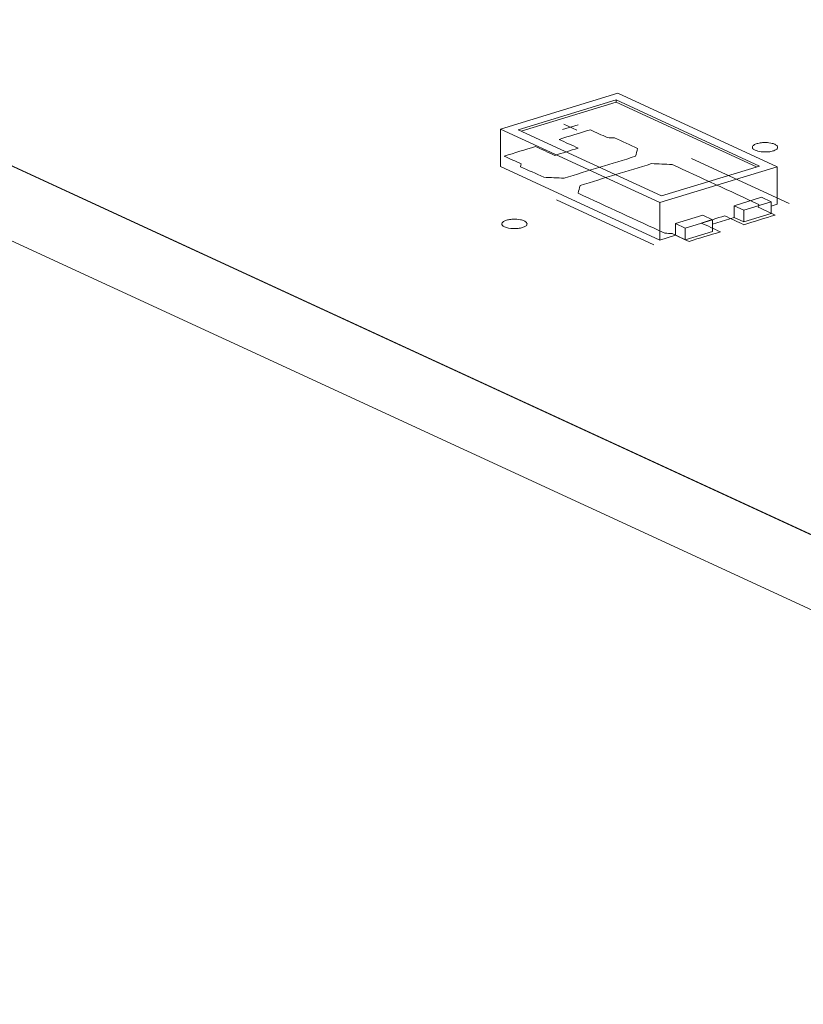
# Model space of a CAD drawing. Header units: inches. Extents: x -35 to 647, y 178 to 608.
# Tile 24 of 234: x 217 to 233, y 283 to 303. Entities that reach past the tile are written whole.
import ezdxf

# ---------------------------------------------------------------- set-up
doc = ezdxf.new("R2010")
doc.units = ezdxf.units.IN
doc.header["$MEASUREMENT"] = 0
doc.layers.add('1', color=7, linetype='Continuous')

# ---------------------------------------------------------------- blocks, each defined once
blk = doc.blocks.new('block 2803')
at = {"layer": '1', "color": 155, "lineweight": 18, "true_color": 0x4c7299}
blk.add_lwpolyline([(230.208, 299.013), (227.368, 300.323)], dxfattribs=at)
blk = doc.blocks.new('block 2804')
at = {"layer": '1', "color": 155, "lineweight": 18, "true_color": 0x4c7299}
blk.add_lwpolyline([(232.147, 299.605), (230.208, 299.013)], dxfattribs=at)
blk = doc.blocks.new('block 2805')
at = {"layer": '1', "color": 155, "lineweight": 18, "true_color": 0x4c7299}
blk.add_lwpolyline([(229.307, 300.916), (232.147, 299.605)], dxfattribs=at)
blk = doc.blocks.new('block 2806')
at = {"layer": '1', "color": 155, "lineweight": 18, "true_color": 0x4c7299}
blk.add_lwpolyline([(230.172, 298.881), (232.499, 299.592)], dxfattribs=at)
blk = doc.blocks.new('block 2807')
at = {"layer": '1', "color": 155, "lineweight": 18, "true_color": 0x4c7299}
blk.add_lwpolyline([(229.343, 301.048), (227.016, 300.337)], dxfattribs=at)
blk = doc.blocks.new('block 2808')
at = {"layer": '1', "color": 155, "lineweight": 18, "true_color": 0x4c7299}
blk.add_lwpolyline([(227.016, 300.337), (230.172, 298.881)], dxfattribs=at)
blk = doc.blocks.new('block 2809')
at = {"layer": '1', "color": 155, "lineweight": 18, "true_color": 0x4c7299}
blk.add_lwpolyline([(227.368, 300.323), (229.307, 300.916)], dxfattribs=at)
blk = doc.blocks.new('block 2810')
at = {"layer": '1', "color": 155, "lineweight": 18, "true_color": 0x4c7299}
blk.add_lwpolyline([(231.835, 298.734), (232.378, 298.9)], dxfattribs=at)
blk = doc.blocks.new('block 2811')
at = {"layer": '1', "color": 155, "lineweight": 18, "true_color": 0x4c7299}
blk.add_lwpolyline([(231.646, 298.821), (231.835, 298.734)], dxfattribs=at)
blk = doc.blocks.new('block 2812')
at = {"layer": '1', "color": 155, "lineweight": 18, "true_color": 0x4c7299}
blk.add_lwpolyline([(230.672, 298.379), (230.482, 298.466)], dxfattribs=at)
blk = doc.blocks.new('block 2813')
at = {"layer": '1', "color": 155, "lineweight": 18, "true_color": 0x4c7299}
blk.add_lwpolyline([(231.214, 298.544), (230.672, 298.379)], dxfattribs=at)
blk = doc.blocks.new('block 2814')
at = {"layer": '1', "color": 155, "lineweight": 18, "true_color": 0x4c7299}
blk.add_lwpolyline([(232.499, 299.592), (229.343, 301.048)], dxfattribs=at)
blk = doc.blocks.new('block 2815')
at = {"layer": '1', "color": 155, "lineweight": 18, "true_color": 0x4c7299}
blk.add_lwpolyline([(232.378, 298.9), (232.188, 298.987)], dxfattribs=at)
blk = doc.blocks.new('block 3386')
at = {"layer": '1', "color": 155, "lineweight": 18, "true_color": 0x4c7299}
blk.add_lwpolyline([(231.025, 298.632), (231.214, 298.544)], dxfattribs=at)
blk = doc.blocks.new('block 3809')
at = {"layer": '1', "color": 155, "lineweight": 18, "true_color": 0x4c7299}
blk.add_lwpolyline([(232.499, 299.592), (232.499, 298.85)], dxfattribs=at)
blk = doc.blocks.new('block 3810')
at = {"layer": '1', "color": 155, "lineweight": 18, "true_color": 0x4c7299}
blk.add_lwpolyline([(227.016, 300.337), (227.016, 299.595)], dxfattribs=at)
blk = doc.blocks.new('block 3811')
at = {"layer": '1', "color": 155, "lineweight": 18, "true_color": 0x4c7299}
blk.add_lwpolyline([(230.172, 298.881), (230.172, 298.139)], dxfattribs=at)
blk = doc.blocks.new('block 3812')
at = {"layer": '1', "color": 155, "lineweight": 18, "true_color": 0x4c7299}
blk.add_lwpolyline([(229.307, 300.869), (229.307, 300.916)], dxfattribs=at)
blk = doc.blocks.new('block 3813')
at = {"layer": '1', "color": 155, "lineweight": 18, "true_color": 0x4c7299}
blk.add_lwpolyline([(227.428, 300.295), (229.307, 300.869)], dxfattribs=at)
blk = doc.blocks.new('block 3814')
at = {"layer": '1', "color": 155, "lineweight": 18, "true_color": 0x4c7299}
blk.add_lwpolyline([(229.307, 300.869), (232.087, 299.587)], dxfattribs=at)
blk = doc.blocks.new('block 3815')
at = {"layer": '1', "color": 155, "lineweight": 18, "true_color": 0x4c7299}
blk.add_lwpolyline([(230.482, 298.466), (230.482, 298.234)], dxfattribs=at)
blk = doc.blocks.new('block 3816')
at = {"layer": '1', "color": 155, "lineweight": 18, "true_color": 0x4c7299}
blk.add_lwpolyline([(231.646, 298.821), (231.646, 298.59)], dxfattribs=at)
blk = doc.blocks.new('block 3817')
at = {"layer": '1', "color": 155, "lineweight": 18, "true_color": 0x4c7299}
blk.add_lwpolyline([(232.188, 298.987), (231.646, 298.821)], dxfattribs=at)
blk = doc.blocks.new('block 3818')
at = {"layer": '1', "color": 155, "lineweight": 18, "true_color": 0x4c7299}
blk.add_lwpolyline([(231.214, 298.544), (231.214, 298.313)], dxfattribs=at)
blk = doc.blocks.new('block 3819')
at = {"layer": '1', "color": 155, "lineweight": 18, "true_color": 0x4c7299}
blk.add_lwpolyline([(230.672, 298.379), (230.672, 298.147)], dxfattribs=at)
blk = doc.blocks.new('block 3820')
at = {"layer": '1', "color": 155, "lineweight": 18, "true_color": 0x4c7299}
blk.add_lwpolyline([(231.835, 298.734), (231.835, 298.502)], dxfattribs=at)
blk = doc.blocks.new('block 3821')
at = {"layer": '1', "color": 155, "lineweight": 18, "true_color": 0x4c7299}
blk.add_lwpolyline([(232.378, 298.9), (232.378, 298.668)], dxfattribs=at)
blk = doc.blocks.new('block 3822')
at = {"layer": '1', "color": 155, "lineweight": 18, "true_color": 0x4c7299}
blk.add_lwpolyline([(230.482, 298.466), (231.025, 298.632)], dxfattribs=at)
blk = doc.blocks.new('block 3823')
at = {"layer": '1', "color": 155, "lineweight": 18, "true_color": 0x4c7299}
blk.add_lwpolyline([(231.835, 298.502), (232.378, 298.668)], dxfattribs=at)
blk = doc.blocks.new('block 3824')
at = {"layer": '1', "color": 155, "lineweight": 18, "true_color": 0x4c7299}
blk.add_lwpolyline([(231.214, 298.313), (230.672, 298.147)], dxfattribs=at)
blk = doc.blocks.new('block 3825')
at = {"layer": '1', "color": 155, "lineweight": 18, "true_color": 0x4c7299}
blk.add_lwpolyline([(231.646, 298.59), (231.835, 298.502)], dxfattribs=at)
blk = doc.blocks.new('block 3826')
at = {"layer": '1', "color": 155, "lineweight": 18, "true_color": 0x4c7299}
blk.add_lwpolyline([(230.672, 298.147), (230.482, 298.234)], dxfattribs=at)
blk = doc.blocks.new('block 3827')
at = {"layer": '1', "color": 155, "lineweight": 18, "true_color": 0x4c7299}
blk.add_lwpolyline([(227.016, 299.595), (230.172, 298.139)], dxfattribs=at)
blk = doc.blocks.new('block 3828')
at = {"layer": '1', "color": 155, "lineweight": 18, "true_color": 0x4c7299}
blk.add_lwpolyline([(230.172, 298.139), (230.482, 298.234)], dxfattribs=at)
blk = doc.blocks.new('block 3829')
at = {"layer": '1', "color": 155, "lineweight": 18, "true_color": 0x4c7299}
blk.add_lwpolyline([(232.378, 298.813), (232.499, 298.85)], dxfattribs=at)
blk = doc.blocks.new('block 3830')
at = {"layer": '1', "color": 155, "lineweight": 18, "true_color": 0x4c7299}
blk.add_lwpolyline([(231.214, 298.458), (231.646, 298.59)], dxfattribs=at)
blk = doc.blocks.new('block 4896')
at = {"layer": '1', "color": 18, "lineweight": 13, "true_color": 0x4c0000}
blk.add_lwpolyline([(269.044, 275.758), (193.155, 310.765)], dxfattribs=at)
blk = doc.blocks.new('block 4900')
at = {"layer": '1', "color": 18, "lineweight": 13, "true_color": 0x4c0000}
blk.add_lwpolyline([(269.044, 275.758), (193.155, 310.765)], dxfattribs=at)
blk = doc.blocks.new('block 4964')
at = {"layer": '1', "color": 18, "lineweight": 13, "true_color": 0x4c0000}
blk.add_lwpolyline([(230.056, 298.046), (228.124, 298.937)], dxfattribs=at)
blk = doc.blocks.new('block 4977')
at = {"layer": '1', "color": 18, "lineweight": 13, "true_color": 0x4c0000}
blk.add_lwpolyline([(230.056, 298.046), (228.124, 298.937)], dxfattribs=at)
blk = doc.blocks.new('block 5124')
at = {"layer": '1', "color": 18, "lineweight": 13, "true_color": 0x4c0000}
blk.add_lwpolyline([(232.734, 298.865), (230.802, 299.756)], dxfattribs=at)
blk = doc.blocks.new('block 5125')
at = {"layer": '1', "color": 18, "lineweight": 13, "true_color": 0x4c0000}
blk.add_lwpolyline([(228.274, 300.435), (228.526, 300.319)], dxfattribs=at)
blk = doc.blocks.new('block 5126')
at = {"layer": '1', "color": 18, "lineweight": 13, "true_color": 0x4c0000}
blk.add_lwpolyline([(228.245, 300.33), (228.555, 300.425)], dxfattribs=at)
blk = doc.blocks.new('block 5148')
at = {"layer": '1', "color": 18, "lineweight": 13, "true_color": 0x4c0000}
blk.add_lwpolyline([(232.734, 298.865), (230.802, 299.756)], dxfattribs=at)
blk = doc.blocks.new('block 5155')
at = {"layer": '1', "color": 18, "lineweight": 13, "true_color": 0x4c0000}
blk.add_lwpolyline([(228.274, 300.435), (228.526, 300.319)], dxfattribs=at)
blk = doc.blocks.new('block 5189')
at = {"layer": '1', "color": 18, "lineweight": 13, "true_color": 0x4c0000}
blk.add_lwpolyline([(228.245, 300.33), (228.555, 300.425)], dxfattribs=at)
blk = doc.blocks.new('block 7568')
at = {"layer": '1', "color": 155, "lineweight": 18, "true_color": 0x4c7299}
blk.add_lwpolyline([(269.044, 275.758), (193.155, 310.765)], dxfattribs=at)
blk = doc.blocks.new('block 7593')
at = {"layer": '1', "color": 155, "lineweight": 18, "true_color": 0x4c7299}
blk.add_lwpolyline([(269.044, 274.275), (193.155, 309.282)], dxfattribs=at)
blk = doc.blocks.new('block 7602')
at = {"layer": '1', "color": 18, "lineweight": 13, "true_color": 0x4c0000}
blk.add_lwpolyline([(325.424, 249.75), (278.203, 271.533), (272.301, 274.256), (272.279, 274.569), (272.952, 274.948), (272.42, 275.8), (268.385, 276.062), (256.579, 281.508), (232.969, 292.399), (209.358, 303.291), (197.553, 308.736), (194.602, 310.098), (193.191, 310.776), (194.334, 311.541), (193.097, 312.281), (190.777, 312.214), (187.736, 313.265)], dxfattribs=at)
blk = doc.blocks.new('block 7605')
at = {"layer": '1', "color": 18, "lineweight": 13, "true_color": 0x4c0000}
blk.add_lwpolyline([(325.424, 249.75), (278.203, 271.533), (272.301, 274.256), (272.279, 274.569), (272.952, 274.948), (272.42, 275.8), (268.385, 276.062), (256.579, 281.508), (232.969, 292.399), (209.358, 303.291), (197.553, 308.736), (194.602, 310.098), (193.191, 310.776), (194.334, 311.541), (193.097, 312.281), (190.777, 312.214), (187.736, 313.265)], dxfattribs=at)
blk = doc.blocks.new('block 7706')
at = {"layer": '1', "color": 18, "lineweight": 13, "true_color": 0x4c0000}
blk.add_open_spline([(231.838, 298.445), (232.044, 298.509), (232.251, 298.572), (232.458, 298.635), (232.346, 298.686), (232.235, 298.738), (232.123, 298.789), (232.127, 298.808), (232.13, 298.826), (232.133, 298.844), (231.56, 299.109), (230.987, 299.373), (230.415, 299.637), (230.279, 299.643), (230.144, 299.648), (230.008, 299.653), (229.537, 299.509), (229.065, 299.365), (228.593, 299.221), (228.58, 299.17), (228.567, 299.119), (228.553, 299.068), (229.126, 298.804), (229.699, 298.54), (230.272, 298.276), (230.32, 298.273), (230.369, 298.271), (230.417, 298.268), (230.529, 298.217), (230.64, 298.165), (230.752, 298.114), (230.959, 298.177), (231.165, 298.24), (231.372, 298.303), (231.246, 298.361), (231.12, 298.42), (230.993, 298.478), (231.149, 298.525), (231.304, 298.573), (231.459, 298.62), (231.585, 298.562), (231.711, 298.504), (231.838, 298.445)], degree=3, knots=[0, 0, 0, 0, 1, 1, 1, 2, 2, 2, 3, 3, 3, 4, 4, 4, 5, 5, 5, 6, 6, 6, 7, 7, 7, 8, 8, 8, 9, 9, 9, 10, 10, 10, 11, 11, 11, 12, 12, 12, 13, 13, 13, 14, 14, 14, 14], dxfattribs=at)
blk = doc.blocks.new('block 7707')
at = {"layer": '1', "color": 18, "lineweight": 13, "true_color": 0x4c0000}
blk.add_open_spline([(231.838, 298.445), (232.044, 298.509), (232.251, 298.572), (232.458, 298.635), (232.346, 298.686), (232.235, 298.738), (232.123, 298.789), (232.127, 298.808), (232.13, 298.826), (232.133, 298.844), (231.56, 299.109), (230.987, 299.373), (230.415, 299.637), (230.279, 299.643), (230.144, 299.648), (230.008, 299.653), (229.537, 299.509), (229.065, 299.365), (228.593, 299.221), (228.58, 299.17), (228.567, 299.119), (228.553, 299.068), (229.126, 298.804), (229.699, 298.54), (230.272, 298.276), (230.32, 298.273), (230.369, 298.271), (230.417, 298.268), (230.529, 298.217), (230.64, 298.165), (230.752, 298.114), (230.959, 298.177), (231.165, 298.24), (231.372, 298.303), (231.246, 298.361), (231.12, 298.42), (230.993, 298.478), (231.149, 298.525), (231.304, 298.573), (231.459, 298.62), (231.585, 298.562), (231.711, 298.504), (231.838, 298.445)], degree=3, knots=[0, 0, 0, 0, 1, 1, 1, 2, 2, 2, 3, 3, 3, 4, 4, 4, 5, 5, 5, 6, 6, 6, 7, 7, 7, 8, 8, 8, 9, 9, 9, 10, 10, 10, 11, 11, 11, 12, 12, 12, 13, 13, 13, 14, 14, 14, 14], dxfattribs=at)
blk = doc.blocks.new('block 7708')
at = {"layer": '1', "color": 18, "lineweight": 13, "true_color": 0x4c0000}
blk.add_open_spline([(229.733, 299.951), (229.72, 299.901), (229.706, 299.85), (229.693, 299.799), (229.221, 299.655), (228.75, 299.511), (228.278, 299.367), (228.143, 299.372), (228.007, 299.377), (227.872, 299.383), (227.72, 299.453), (227.568, 299.523), (227.415, 299.593), (227.419, 299.611), (227.422, 299.63), (227.425, 299.648), (227.314, 299.7), (227.202, 299.751), (227.091, 299.802), (227.297, 299.866), (227.504, 299.929), (227.711, 299.992), (227.837, 299.934), (227.964, 299.876), (228.09, 299.817), (228.245, 299.865), (228.4, 299.912), (228.555, 299.96), (228.429, 300.018), (228.303, 300.076), (228.176, 300.134), (228.383, 300.197), (228.59, 300.261), (228.797, 300.324), (228.909, 300.272), (229.02, 300.221), (229.132, 300.169), (229.18, 300.167), (229.228, 300.164), (229.277, 300.162), (229.429, 300.092), (229.581, 300.022), (229.733, 299.951)], degree=3, knots=[0, 0, 0, 0, 1, 1, 1, 2, 2, 2, 3, 3, 3, 4, 4, 4, 5, 5, 5, 6, 6, 6, 7, 7, 7, 8, 8, 8, 9, 9, 9, 10, 10, 10, 11, 11, 11, 12, 12, 12, 13, 13, 13, 14, 14, 14, 14], dxfattribs=at)
blk = doc.blocks.new('block 7709')
at = {"layer": '1', "color": 18, "lineweight": 13, "true_color": 0x4c0000}
blk.add_open_spline([(229.733, 299.951), (229.72, 299.901), (229.706, 299.85), (229.693, 299.799), (229.221, 299.655), (228.75, 299.511), (228.278, 299.367), (228.143, 299.372), (228.007, 299.377), (227.872, 299.383), (227.72, 299.453), (227.568, 299.523), (227.415, 299.593), (227.419, 299.611), (227.422, 299.63), (227.425, 299.648), (227.314, 299.7), (227.202, 299.751), (227.091, 299.802), (227.297, 299.866), (227.504, 299.929), (227.711, 299.992), (227.837, 299.934), (227.964, 299.876), (228.09, 299.817), (228.245, 299.865), (228.4, 299.912), (228.555, 299.96), (228.429, 300.018), (228.303, 300.076), (228.176, 300.134), (228.383, 300.197), (228.59, 300.261), (228.797, 300.324), (228.909, 300.272), (229.02, 300.221), (229.132, 300.169), (229.18, 300.167), (229.228, 300.164), (229.277, 300.162), (229.429, 300.092), (229.581, 300.022), (229.733, 299.951)], degree=3, knots=[0, 0, 0, 0, 1, 1, 1, 2, 2, 2, 3, 3, 3, 4, 4, 4, 5, 5, 5, 6, 6, 6, 7, 7, 7, 8, 8, 8, 9, 9, 9, 10, 10, 10, 11, 11, 11, 12, 12, 12, 13, 13, 13, 14, 14, 14, 14], dxfattribs=at)
blk = doc.blocks.new('block 7787')
at = {"layer": '1', "color": 18, "lineweight": 13, "true_color": 0x4c0000}
blk.add_open_spline([(229.733, 299.951), (229.72, 299.901), (229.706, 299.85), (229.693, 299.799), (229.221, 299.655), (228.75, 299.511), (228.278, 299.367), (228.143, 299.372), (228.007, 299.377), (227.872, 299.383), (227.72, 299.453), (227.568, 299.523), (227.415, 299.593), (227.419, 299.611), (227.422, 299.63), (227.425, 299.648), (227.314, 299.7), (227.202, 299.751), (227.091, 299.802), (227.297, 299.866), (227.504, 299.929), (227.711, 299.992), (227.837, 299.934), (227.964, 299.876), (228.09, 299.817), (228.245, 299.865), (228.4, 299.912), (228.555, 299.96), (228.429, 300.018), (228.303, 300.076), (228.176, 300.134), (228.383, 300.197), (228.59, 300.261), (228.797, 300.324), (228.909, 300.272), (229.02, 300.221), (229.132, 300.169), (229.18, 300.167), (229.228, 300.164), (229.277, 300.162), (229.429, 300.092), (229.581, 300.022), (229.733, 299.951)], degree=3, knots=[0, 0, 0, 0, 1, 1, 1, 2, 2, 2, 3, 3, 3, 4, 4, 4, 5, 5, 5, 6, 6, 6, 7, 7, 7, 8, 8, 8, 9, 9, 9, 10, 10, 10, 11, 11, 11, 12, 12, 12, 13, 13, 13, 14, 14, 14, 14], dxfattribs=at)
blk = doc.blocks.new('block 7801')
at = {"layer": '1', "color": 18, "lineweight": 13, "true_color": 0x4c0000}
blk.add_open_spline([(231.838, 298.445), (232.044, 298.509), (232.251, 298.572), (232.458, 298.635), (232.346, 298.686), (232.235, 298.738), (232.123, 298.789), (232.127, 298.808), (232.13, 298.826), (232.133, 298.844), (231.56, 299.109), (230.987, 299.373), (230.415, 299.637), (230.279, 299.643), (230.144, 299.648), (230.008, 299.653), (229.537, 299.509), (229.065, 299.365), (228.593, 299.221), (228.58, 299.17), (228.567, 299.119), (228.553, 299.068), (229.126, 298.804), (229.699, 298.54), (230.272, 298.276), (230.32, 298.273), (230.369, 298.271), (230.417, 298.268), (230.529, 298.217), (230.64, 298.165), (230.752, 298.114), (230.959, 298.177), (231.165, 298.24), (231.372, 298.303), (231.246, 298.361), (231.12, 298.42), (230.993, 298.478), (231.149, 298.525), (231.304, 298.573), (231.459, 298.62), (231.585, 298.562), (231.711, 298.504), (231.838, 298.445)], degree=3, knots=[0, 0, 0, 0, 1, 1, 1, 2, 2, 2, 3, 3, 3, 4, 4, 4, 5, 5, 5, 6, 6, 6, 7, 7, 7, 8, 8, 8, 9, 9, 9, 10, 10, 10, 11, 11, 11, 12, 12, 12, 13, 13, 13, 14, 14, 14, 14], dxfattribs=at)
blk = doc.blocks.new('block 7808')
at = {"layer": '1', "color": 18, "lineweight": 13, "true_color": 0x4c0000}
blk.add_open_spline([(231.838, 298.445), (232.044, 298.509), (232.251, 298.572), (232.458, 298.635), (232.346, 298.686), (232.235, 298.738), (232.123, 298.789), (232.127, 298.808), (232.13, 298.826), (232.133, 298.844), (231.56, 299.109), (230.987, 299.373), (230.415, 299.637), (230.279, 299.643), (230.144, 299.648), (230.008, 299.653), (229.537, 299.509), (229.065, 299.365), (228.593, 299.221), (228.58, 299.17), (228.567, 299.119), (228.553, 299.068), (229.126, 298.804), (229.699, 298.54), (230.272, 298.276), (230.32, 298.273), (230.369, 298.271), (230.417, 298.268), (230.529, 298.217), (230.64, 298.165), (230.752, 298.114), (230.959, 298.177), (231.165, 298.24), (231.372, 298.303), (231.246, 298.361), (231.12, 298.42), (230.993, 298.478), (231.149, 298.525), (231.304, 298.573), (231.459, 298.62), (231.585, 298.562), (231.711, 298.504), (231.838, 298.445)], degree=3, knots=[0, 0, 0, 0, 1, 1, 1, 2, 2, 2, 3, 3, 3, 4, 4, 4, 5, 5, 5, 6, 6, 6, 7, 7, 7, 8, 8, 8, 9, 9, 9, 10, 10, 10, 11, 11, 11, 12, 12, 12, 13, 13, 13, 14, 14, 14, 14], dxfattribs=at)
blk = doc.blocks.new('block 7850')
at = {"layer": '1', "color": 18, "lineweight": 13, "true_color": 0x4c0000}
blk.add_open_spline([(229.733, 299.951), (229.72, 299.901), (229.706, 299.85), (229.693, 299.799), (229.221, 299.655), (228.75, 299.511), (228.278, 299.367), (228.143, 299.372), (228.007, 299.377), (227.872, 299.383), (227.72, 299.453), (227.568, 299.523), (227.415, 299.593), (227.419, 299.611), (227.422, 299.63), (227.425, 299.648), (227.314, 299.7), (227.202, 299.751), (227.091, 299.802), (227.297, 299.866), (227.504, 299.929), (227.711, 299.992), (227.837, 299.934), (227.964, 299.876), (228.09, 299.817), (228.245, 299.865), (228.4, 299.912), (228.555, 299.96), (228.429, 300.018), (228.303, 300.076), (228.176, 300.134), (228.383, 300.197), (228.59, 300.261), (228.797, 300.324), (228.909, 300.272), (229.02, 300.221), (229.132, 300.169), (229.18, 300.167), (229.228, 300.164), (229.277, 300.162), (229.429, 300.092), (229.581, 300.022), (229.733, 299.951)], degree=3, knots=[0, 0, 0, 0, 1, 1, 1, 2, 2, 2, 3, 3, 3, 4, 4, 4, 5, 5, 5, 6, 6, 6, 7, 7, 7, 8, 8, 8, 9, 9, 9, 10, 10, 10, 11, 11, 11, 12, 12, 12, 13, 13, 13, 14, 14, 14, 14], dxfattribs=at)
blk = doc.blocks.new('block 7985')
at = {"layer": '1', "color": 18, "lineweight": 13, "true_color": 0x4c0000}
blk.add_lwpolyline([(227.135, 298.533), (227.154, 298.539), (227.174, 298.543), (227.197, 298.547), (227.22, 298.55), (227.244, 298.553), (227.269, 298.554), (227.319, 298.554), (227.343, 298.552), (227.367, 298.55), (227.41, 298.543), (227.431, 298.539), (227.451, 298.533), (227.47, 298.527), (227.486, 298.52), (227.501, 298.512), (227.514, 298.504), (227.524, 298.496), (227.532, 298.487), (227.538, 298.478), (227.541, 298.469), (227.542, 298.46), (227.541, 298.451), (227.538, 298.442), (227.532, 298.433), (227.523, 298.424), (227.512, 298.416), (227.499, 298.408), (227.484, 298.4), (227.468, 298.394), (227.45, 298.388), (227.431, 298.382), (227.41, 298.378), (227.388, 298.374), (227.365, 298.371), (227.34, 298.368), (227.316, 298.367), (227.266, 298.367), (227.242, 298.368), (227.218, 298.371), (227.174, 298.378), (227.154, 298.382), (227.134, 298.388), (227.115, 298.394), (227.098, 298.401), (227.084, 298.409), (227.071, 298.417), (227.061, 298.425), (227.052, 298.434), (227.047, 298.443), (227.043, 298.451), (227.042, 298.46), (227.043, 298.47), (227.047, 298.479), (227.053, 298.488), (227.062, 298.497), (227.073, 298.505), (227.086, 298.513), (227.1, 298.521), (227.117, 298.527), (227.135, 298.533)], dxfattribs=at)
blk = doc.blocks.new('block 8046')
at = {"layer": '1', "color": 18, "lineweight": 13, "true_color": 0x4c0000}
blk.add_lwpolyline([(227.135, 298.533), (227.154, 298.539), (227.174, 298.543), (227.197, 298.547), (227.22, 298.55), (227.244, 298.553), (227.269, 298.554), (227.319, 298.554), (227.343, 298.552), (227.367, 298.55), (227.41, 298.543), (227.431, 298.539), (227.451, 298.533), (227.47, 298.527), (227.486, 298.52), (227.501, 298.512), (227.514, 298.504), (227.524, 298.496), (227.532, 298.487), (227.538, 298.478), (227.541, 298.469), (227.542, 298.46), (227.541, 298.451), (227.538, 298.442), (227.532, 298.433), (227.523, 298.424), (227.512, 298.416), (227.499, 298.408), (227.484, 298.4), (227.468, 298.394), (227.45, 298.388), (227.431, 298.382), (227.41, 298.378), (227.388, 298.374), (227.365, 298.371), (227.34, 298.368), (227.316, 298.367), (227.266, 298.367), (227.242, 298.368), (227.218, 298.371), (227.174, 298.378), (227.154, 298.382), (227.134, 298.388), (227.115, 298.394), (227.098, 298.401), (227.084, 298.409), (227.071, 298.417), (227.061, 298.425), (227.052, 298.434), (227.047, 298.443), (227.043, 298.451), (227.042, 298.46), (227.043, 298.47), (227.047, 298.479), (227.053, 298.488), (227.062, 298.497), (227.073, 298.505), (227.086, 298.513), (227.1, 298.521), (227.117, 298.527), (227.135, 298.533)], dxfattribs=at)
blk = doc.blocks.new('block 8137')
at = {"layer": '1', "color": 18, "lineweight": 13, "true_color": 0x4c0000}
blk.add_lwpolyline([(232.098, 300.05), (232.117, 300.055), (232.138, 300.06), (232.161, 300.064), (232.184, 300.067), (232.208, 300.069), (232.233, 300.071), (232.283, 300.07), (232.307, 300.069), (232.33, 300.067), (232.374, 300.06), (232.395, 300.055), (232.415, 300.05), (232.433, 300.043), (232.45, 300.036), (232.465, 300.029), (232.478, 300.021), (232.488, 300.012), (232.496, 300.004), (232.502, 299.995), (232.505, 299.986), (232.506, 299.977), (232.505, 299.968), (232.502, 299.959), (232.495, 299.95), (232.487, 299.941), (232.476, 299.932), (232.463, 299.924), (232.448, 299.917), (232.432, 299.91), (232.414, 299.904), (232.395, 299.899), (232.374, 299.894), (232.352, 299.89), (232.329, 299.887), (232.304, 299.885), (232.279, 299.884), (232.23, 299.884), (232.205, 299.885), (232.182, 299.887), (232.138, 299.894), (232.117, 299.899), (232.098, 299.904), (232.079, 299.911), (232.062, 299.918), (232.047, 299.925), (232.035, 299.933), (232.024, 299.942), (232.016, 299.951), (232.011, 299.959), (232.007, 299.968), (232.006, 299.977), (232.007, 299.986), (232.011, 299.995), (232.017, 300.005), (232.026, 300.013), (232.037, 300.022), (232.049, 300.03), (232.064, 300.037), (232.081, 300.044), (232.098, 300.05)], dxfattribs=at)
blk = doc.blocks.new('block 8156')
at = {"layer": '1', "color": 18, "lineweight": 13, "true_color": 0x4c0000}
blk.add_lwpolyline([(232.098, 300.05), (232.117, 300.055), (232.138, 300.06), (232.161, 300.064), (232.184, 300.067), (232.208, 300.069), (232.233, 300.071), (232.283, 300.07), (232.307, 300.069), (232.33, 300.067), (232.374, 300.06), (232.395, 300.055), (232.415, 300.05), (232.433, 300.043), (232.45, 300.036), (232.465, 300.029), (232.478, 300.021), (232.488, 300.012), (232.496, 300.004), (232.502, 299.995), (232.505, 299.986), (232.506, 299.977), (232.505, 299.968), (232.502, 299.959), (232.495, 299.95), (232.487, 299.941), (232.476, 299.932), (232.463, 299.924), (232.448, 299.917), (232.432, 299.91), (232.414, 299.904), (232.395, 299.899), (232.374, 299.894), (232.352, 299.89), (232.329, 299.887), (232.304, 299.885), (232.279, 299.884), (232.23, 299.884), (232.205, 299.885), (232.182, 299.887), (232.138, 299.894), (232.117, 299.899), (232.098, 299.904), (232.079, 299.911), (232.062, 299.918), (232.047, 299.925), (232.035, 299.933), (232.024, 299.942), (232.016, 299.951), (232.011, 299.959), (232.007, 299.968), (232.006, 299.977), (232.007, 299.986), (232.011, 299.995), (232.017, 300.005), (232.026, 300.013), (232.037, 300.022), (232.049, 300.03), (232.064, 300.037), (232.081, 300.044), (232.098, 300.05)], dxfattribs=at)

msp = doc.modelspace()

# ---------------------------------------------------------------- block references
at = {"layer": '1'}
for name in ['block 7602', 'block 7605', 'block 4896', 'block 4900', 'block 7568', 'block 7593', 'block 2807', 'block 2814', 'block 2809', 'block 3813', 'block 2805', 'block 3812', 'block 3814', 'block 2808', 'block 3810', 'block 7708', 'block 7709', 'block 7787', 'block 7850', 'block 2803', 'block 5126', 'block 5189', 'block 5125', 'block 5155', 'block 8137', 'block 8156', 'block 5124', 'block 5148', 'block 3827', 'block 7706', 'block 7707', 'block 7801', 'block 7808', 'block 2806', 'block 2804', 'block 3809', 'block 4964', 'block 4977', 'block 3817', 'block 2810', 'block 2815', 'block 3821', 'block 3811', 'block 2811', 'block 3816', 'block 3820', 'block 3829', 'block 7985', 'block 8046', 'block 3822', 'block 2813', 'block 3386', 'block 3830', 'block 3818', 'block 3825', 'block 3823', 'block 2812', 'block 3815', 'block 3819', 'block 3824', 'block 3828', 'block 3826']:
    msp.add_blockref(name, (0, 0), dxfattribs=at)

doc.saveas('drawing.dxf')
